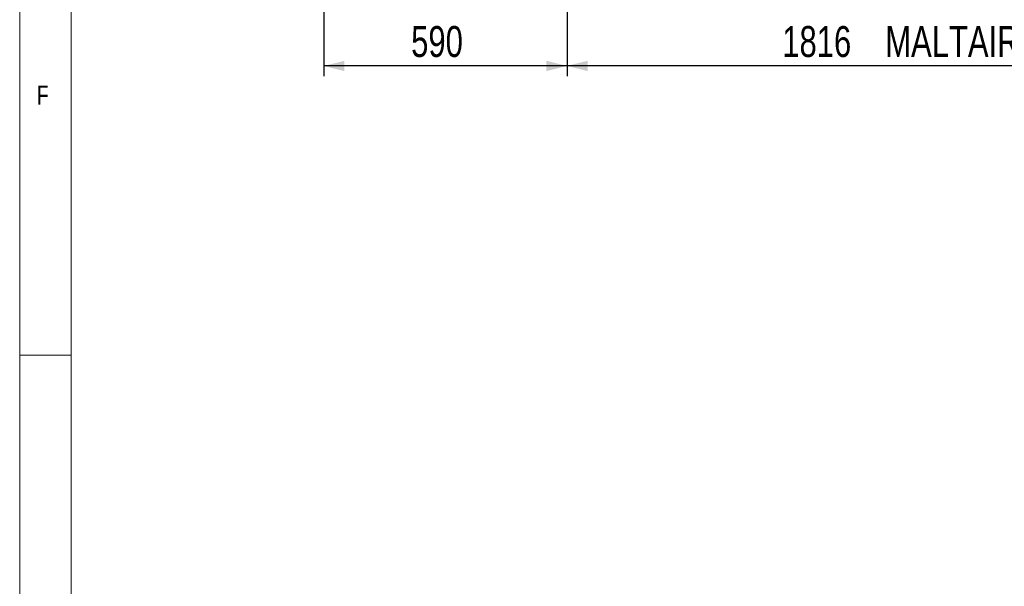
# Model space of a CAD drawing. Header units: millimetres. Extents: x 5 to 589, y 5 to 415.
# Tile 14 of 90: x 5 to 101, y 88 to 143. Entities that reach past the tile are written whole.
import ezdxf

# ---------------------------------------------------------------- set-up
doc = ezdxf.new("R2010")
doc.units = ezdxf.units.MM
doc.layers.add('COTES', color=1, linetype='Continuous')
doc.layers.add('NOTES', color=6, linetype='Continuous')
doc.styles.add('SLDTEXTSTYLE0', font='TXT', dxfattribs={"width": 0.75})
doc.dimstyles.new('SLDDIMSTYLE0', dxfattribs={"dimtxt": 3, "dimasz": 2, "dimexe": 0, "dimexo": 0.0625, "dimgap": 0.75, "dimtad": 1, "dimdec": 0, "dimlfac": 25, "dimrnd": 1e-09, "dimzin": 12, "dimdsep": 46, "dimtxsty": 'SLDTEXTSTYLE0', "dimsah": 1, "dimcen": 0.09, "dimadec": 0, "dimazin": 3, "dimtfac": 1, "dimtdec": 0, "dimtofl": 0, "dimtmove": 0, "dimatfit": 3, "dimfxl": 1, "dimfrac": 2, "dimtolj": 1, "dimtzin": 12, "dimarcsym": 0})

# ---------------------------------------------------------------- blocks, each defined once
blk = doc.blocks.new('_D_16')
at = {"layer": 'COTES', "color": 1, "transparency": 16777216}
for p, q in [((58.118, 275.691), (58.118, 137.068)), ((130.767, 275.691), (130.767, 137.068)), ((130.767, 138.068), (58.118, 138.068))]:
    blk.add_line(p, q, dxfattribs=at)
for points in [[(58.118, 138.068), (60.118, 137.568), (60.118, 138.568)], [(130.767, 138.068), (128.767, 138.568), (128.767, 137.568)]]:
    blk.add_solid(points, dxfattribs=at)
at = {"layer": 'COTES', "color": 1, "transparency": 16777216, "char_height": 3, "attachment_point": 1, "style": 'SLDTEXTSTYLE0'}
for s, insert in [('1816', (79.001, 141.936)), ('MALTAIR02', (88.992, 141.936))]:
    blk.add_mtext(s, dxfattribs=dict(at, insert=insert))
blk = doc.blocks.new('_D_17')
at = {"layer": 'COTES', "color": 1, "transparency": 16777216}
for p, q in [((34.511, 245.621), (34.511, 137.068)), ((58.118, 242.526), (58.118, 137.068)), ((58.118, 138.068), (34.511, 138.068))]:
    blk.add_line(p, q, dxfattribs=at)
for points in [[(34.511, 138.068), (36.511, 137.568), (36.511, 138.568)], [(58.118, 138.068), (56.118, 138.568), (56.118, 137.568)]]:
    blk.add_solid(points, dxfattribs=at)
at = {"layer": 'COTES', "color": 1, "transparency": 16777216, "insert": (42.989, 141.936), "char_height": 3, "attachment_point": 1, "style": 'SLDTEXTSTYLE0'}
blk.add_mtext('590', dxfattribs=at)

msp = doc.modelspace()

# ---------------------------------------------------------------- linework, layer by layer
at = {"color": 7, "linetype": 'Continuous', "lineweight": 18}
for p, q in [((5, 415), (5, 5)), ((10, 410), (10, 10)), ((5, 110), (10, 110))]:
    msp.add_line(p, q, dxfattribs=at)

# ---------------------------------------------------------------- texts
at = {"layer": 'NOTES', "color": 211, "insert": (6.667, 136.168), "char_height": 1.852, "attachment_point": 1, "style": 'SLDTEXTSTYLE0'}
msp.add_mtext('F', dxfattribs=at)

# ---------------------------------------------------------------- dimensions: what is measured, and where the dimension line sits
at = {"layer": 'COTES', "color": 1}
dim = msp.add_linear_dim(base=(58.118, 138.068), p1=(130.767, 276.691), p2=(58.118, 276.691), text='<> MALTAIR02', dimstyle='SLDDIMSTYLE0', dxfattribs=at)
dim.commit()
dim.dimension.update_dxf_attribs({"geometry": '_D_16', "text_midpoint": (94.442, 138.068), "dimtype": 160})
dim = msp.add_linear_dim(base=(34.511, 138.068), p1=(58.118, 243.526), p2=(34.511, 246.621), dimstyle='SLDDIMSTYLE0', dxfattribs=at)
dim.commit()
dim.dimension.update_dxf_attribs({"geometry": '_D_17', "text_midpoint": (46.314, 138.068), "dimtype": 160})

doc.saveas('drawing.dxf')
